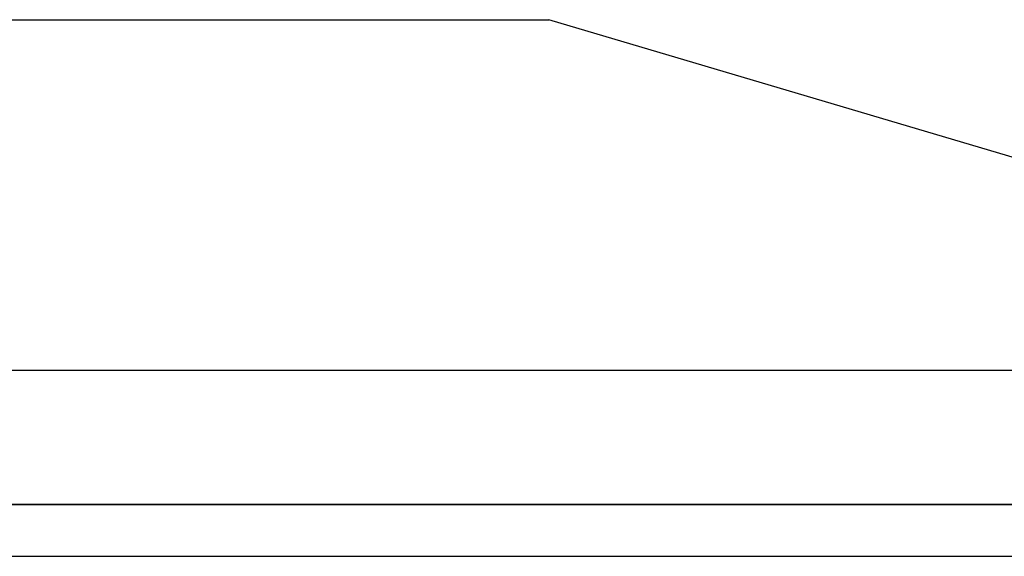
# Model space of a CAD drawing. Header units: millimetres. Extents: x -675 to 675, y -276 to 276.
# Tile 10 of 14: x -62 to 305, y 75 to 276. Entities that reach past the tile are written whole.
import ezdxf

# ---------------------------------------------------------------- set-up
doc = ezdxf.new("R2010")
doc.units = ezdxf.units.MM
doc.layers.add('HIDDEN', color=7, linetype='Continuous')
doc.layers.add('THICK', color=7, linetype='Continuous')

msp = doc.modelspace()

# ---------------------------------------------------------------- linework, layer by layer
at = {"layer": 'HIDDEN'}
for p, q in [((0, 94.78), (-675, 94.78)), ((675, 94.78), (0, 94.78)), ((-450, 75.5), (0, 75.5)), ((0, 75.5), (450, 75.5))]:
    msp.add_line(p, q, dxfattribs=at)
at = {"layer": 'THICK'}
for p, q in [((-135, 275.5), (0, 275.5)), ((0, 275.5), (135, 275.5)), ((574.8, 144.88), (135, 275.5)), ((-624.9, 144.88), (0, 144.88)), ((0, 144.88), (624.9, 144.88)), ((-675, 94.78), (0, 94.78)), ((0, 94.78), (675, 94.78)), ((-675, 75.5), (0, 75.5)), ((0, 75.5), (675, 75.5))]:
    msp.add_line(p, q, dxfattribs=at)

doc.saveas('drawing.dxf')
